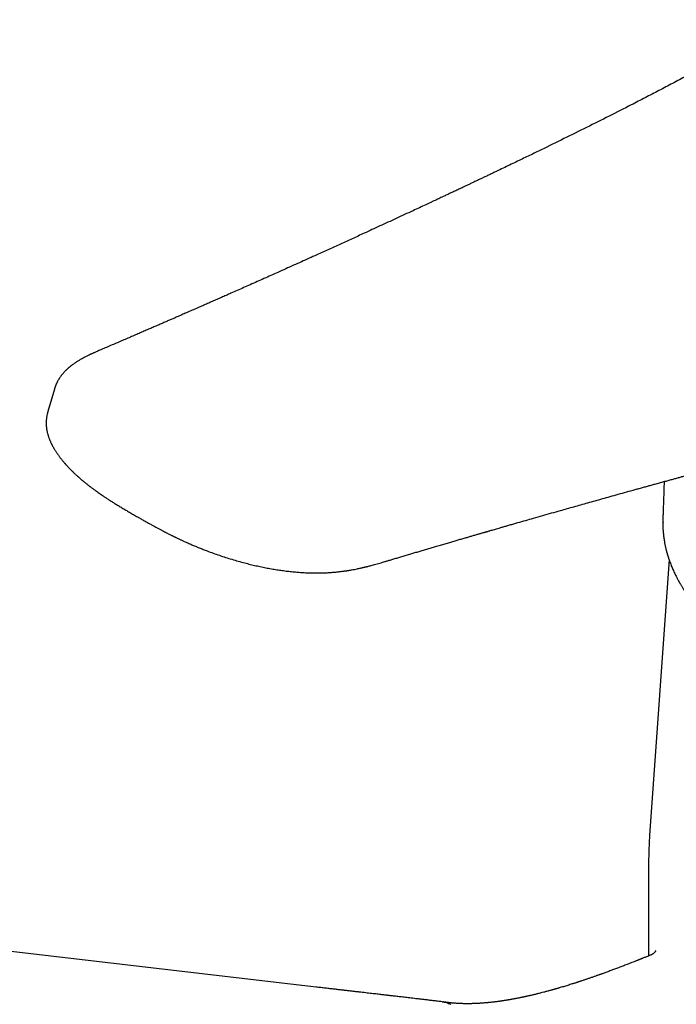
# Model space of a CAD drawing. Header units: millimetres. Extents: x 8 to 974, y 12 to 718.
# Tile 24 of 37: x 755 to 802, y 234 to 306. Entities that reach past the tile are written whole.
import ezdxf

# ---------------------------------------------------------------- set-up
doc = ezdxf.new("R2010")
doc.units = ezdxf.units.MM

msp = doc.modelspace()

# ---------------------------------------------------------------- linework, layer by layer
at = {"color": 7, "linetype": 'Continuous', "lineweight": 30}
for p, q in [((757.066, 278.835), (756.592, 277.208)), ((757.087, 278.829), (757.097, 278.851)), ((756.598, 277.206), (756.589, 277.184)), ((763.151, 269.52), (763.155, 269.518)), ((801.275, 269.196), (801.276, 269.109)), ((801.713, 266.446), (800.319, 246.728)), ((800.23, 244.225), (800.23, 237.651))]:
    msp.add_line(p, q, dxfattribs=at)
at = {"color": 7, "linetype": 'Continuous', "lineweight": 30, "flags": 128}
msp.add_lwpolyline([(776.074, 235.389), (740.623, 239.514), (702.886, 243.907)], dxfattribs=at)
at = {"color": 7, "linetype": 'Continuous', "lineweight": 30}
for points, knots in [([(810.323, 305.668), (810.292, 305.652), (810.202, 305.606), (810.058, 305.533), (809.896, 305.449), (809.75, 305.371), (809.617, 305.301), (809.5, 305.237), (809.395, 305.181), (809.306, 305.132), (809.231, 305.091), (809.17, 305.057), (809.118, 305.027), (809.072, 305.001), (809.03, 304.978), (808.991, 304.956), (808.956, 304.936), (808.91, 304.91), (808.847, 304.874), (808.764, 304.827), (808.672, 304.774), (808.571, 304.716), (808.464, 304.655), (808.339, 304.583), (808.194, 304.499), (808.03, 304.404), (807.857, 304.304), (807.676, 304.199), (807.486, 304.089), (807.288, 303.975), (807.083, 303.857), (806.777, 303.681), (806.376, 303.453), (805.884, 303.174), (805.398, 302.9), (804.918, 302.633), (804.444, 302.372), (803.799, 302.019), (802.98, 301.575), (801.981, 301.043), (800.982, 300.517), (799.98, 299.996), (798.774, 299.375), (797.357, 298.655), (795.727, 297.838), (794.085, 297.025), (792.844, 296.417), (792.01, 296.012), (791.585, 295.806), (791.15, 295.596), (790.704, 295.38), (790.246, 295.16), (789.776, 294.935), (789.375, 294.743), (789.045, 294.585), (788.79, 294.463), (788.534, 294.342), (788.283, 294.222), (788.04, 294.106), (787.795, 293.99), (787.549, 293.874), (787.305, 293.758), (787.075, 293.649), (786.87, 293.552), (786.688, 293.466), (786.526, 293.39), (786.371, 293.317), (786.221, 293.246), (786.074, 293.177), (785.94, 293.114), (785.816, 293.055), (785.698, 293), (785.572, 292.941), (785.437, 292.877), (785.294, 292.81), (785.141, 292.738), (784.98, 292.663), (784.811, 292.583), (784.632, 292.5), (784.445, 292.412), (784.25, 292.321), (783.961, 292.186), (783.582, 292.009), (783.064, 291.768), (782.502, 291.506), (781.895, 291.225), (781.301, 290.951), (780.716, 290.681), (780.137, 290.414), (779.466, 290.106), (778.704, 289.757), (777.848, 289.366), (776.989, 288.975), (776.229, 288.631), (775.567, 288.331), (775.005, 288.077), (774.438, 287.822), (773.869, 287.567), (773.32, 287.32), (772.794, 287.085), (772.289, 286.86), (771.79, 286.637), (771.298, 286.418), (770.815, 286.204), (770.346, 285.996), (769.923, 285.809), (769.544, 285.641), (769.206, 285.492), (768.871, 285.345), (768.535, 285.196), (768.19, 285.045), (767.837, 284.89), (767.464, 284.726), (767.07, 284.554), (766.74, 284.41), (766.49, 284.3), (766.32, 284.226), (766.144, 284.149), (765.946, 284.063), (765.725, 283.967), (765.48, 283.86), (765.221, 283.748), (764.949, 283.63), (764.664, 283.506), (764.366, 283.377), (764.054, 283.242), (763.728, 283.101), (763.39, 282.955), (763.037, 282.803), (762.672, 282.646), (762.3, 282.486), (761.923, 282.324), (761.542, 282.16), (761.148, 281.992), (760.848, 281.863), (760.679, 281.791), (760.646, 281.777)], [0, 0, 0, 0, 0.001888, 0.0054687, 0.0087901, 0.0118464, 0.0145863, 0.0170645, 0.0192801, 0.0212329, 0.0227549, 0.0240686, 0.0251765, 0.0261629, 0.0270761, 0.0279171, 0.0286859, 0.0293827, 0.0309981, 0.0328298, 0.0348812, 0.0371476, 0.0395498, 0.0420571, 0.0455797, 0.0492908, 0.0531905, 0.0572796, 0.061559, 0.0660287, 0.0706888, 0.0754541, 0.0866558, 0.0976504, 0.1084422, 0.1190352, 0.1294316, 0.1396396, 0.1612843, 0.1827062, 0.2039099, 0.2250416, 0.2461749, 0.2797918, 0.3134051, 0.3470183, 0.3806336, 0.3890857, 0.397637, 0.4064099, 0.4154047, 0.4246214, 0.4340599, 0.44372, 0.448765, 0.4538683, 0.45903, 0.4641079, 0.4689651, 0.4736016, 0.4787827, 0.4836572, 0.4882252, 0.4924867, 0.4959142, 0.4991139, 0.5021614, 0.5051431, 0.5080592, 0.5109096, 0.5131156, 0.5154474, 0.5179509, 0.520626, 0.5234728, 0.5264913, 0.5296814, 0.5330432, 0.5365767, 0.5402818, 0.5441586, 0.5481457, 0.557456, 0.5666287, 0.5788186, 0.5907567, 0.602443, 0.6138897, 0.6252354, 0.6365189, 0.6533275, 0.6699962, 0.6866481, 0.7035767, 0.7143656, 0.725269, 0.7362867, 0.7473551, 0.7583043, 0.7681464, 0.7778823, 0.7875119, 0.7970349, 0.806348, 0.8153665, 0.8240903, 0.8307379, 0.8372036, 0.8435306, 0.8499715, 0.8565672, 0.8633178, 0.8702232, 0.8779809, 0.885925, 0.889097, 0.8923039, 0.8956499, 0.8991726, 0.9035966, 0.9082711, 0.9131959, 0.9183711, 0.9237968, 0.9294728, 0.9353992, 0.9415761, 0.9480033, 0.9546809, 0.9616089, 0.9687872, 0.9757847, 0.9830047, 0.9904473, 0.9981124, 1, 1, 1, 1]), ([(760.648, 281.776), (760.597, 281.755), (760.5, 281.713), (760.36, 281.653), (760.231, 281.597), (760.113, 281.546), (760.008, 281.499), (759.914, 281.457), (759.832, 281.42), (759.761, 281.387), (759.703, 281.36), (759.622, 281.322), (759.5, 281.263), (759.314, 281.17), (759.109, 281.061), (758.906, 280.947), (758.717, 280.831), (758.539, 280.714), (758.407, 280.619), (758.325, 280.558), (758.286, 280.528), (758.244, 280.495), (758.2, 280.459), (758.158, 280.424), (758.121, 280.393), (758.086, 280.363), (758.049, 280.331), (758.012, 280.297), (757.977, 280.265), (757.945, 280.235), (757.905, 280.197), (757.854, 280.146), (757.8, 280.089), (757.747, 280.032), (757.696, 279.975), (757.647, 279.917), (757.604, 279.864), (757.564, 279.813), (757.522, 279.756), (757.479, 279.696), (757.44, 279.638), (757.406, 279.586), (757.372, 279.53), (757.337, 279.47), (757.307, 279.416), (757.284, 279.374), (757.27, 279.345), (757.256, 279.317), (757.24, 279.286), (757.222, 279.248), (757.204, 279.207), (757.185, 279.165), (757.17, 279.128), (757.156, 279.094), (757.146, 279.068), (757.137, 279.044), (757.128, 279.019), (757.116, 278.986), (757.102, 278.944), (757.085, 278.894), (757.074, 278.857), (757.068, 278.837)], [0, 0, 0, 0, 0.033682, 0.064999, 0.093901, 0.12034, 0.144272, 0.165657, 0.184458, 0.200643, 0.214182, 0.22505, 0.256367, 0.298001, 0.35293, 0.400943, 0.443087, 0.490297, 0.535612, 0.545445, 0.555189, 0.56674, 0.579561, 0.5912, 0.601491, 0.610382, 0.6207, 0.632234, 0.642602, 0.651138, 0.659473, 0.67784, 0.696607, 0.709191, 0.727421, 0.744427, 0.757152, 0.769753, 0.784603, 0.800991, 0.815476, 0.827892, 0.839414, 0.855476, 0.871348, 0.878519, 0.885088, 0.891397, 0.898209, 0.906974, 0.917407, 0.926796, 0.935651, 0.9429, 0.949466, 0.953023, 0.958461, 0.965879, 0.975275, 0.98665, 1, 1, 1, 1]), ([(763.155, 269.518), (763.16, 269.514), (763.251, 269.462), (763.422, 269.365), (763.664, 269.229), (763.892, 269.1), (764.108, 268.98), (764.318, 268.865), (764.521, 268.754), (764.715, 268.65), (764.894, 268.555), (765.058, 268.47), (765.204, 268.394), (765.331, 268.329), (765.442, 268.274), (765.537, 268.226), (765.618, 268.186), (765.683, 268.154), (765.73, 268.13), (765.762, 268.115), (765.781, 268.106), (765.794, 268.099), (765.81, 268.092), (765.835, 268.079), (765.873, 268.061), (765.924, 268.036), (765.99, 268.005), (766.066, 267.969), (766.147, 267.93), (766.232, 267.89), (766.318, 267.85), (766.407, 267.809), (766.554, 267.742), (766.765, 267.648), (767.035, 267.53), (767.311, 267.413), (767.588, 267.299), (767.872, 267.186), (768.209, 267.056), (768.599, 266.911), (769.045, 266.755), (769.498, 266.605), (769.956, 266.463), (770.42, 266.327), (770.867, 266.206), (771.296, 266.098), (771.705, 266.001), (772.114, 265.913), (772.52, 265.832), (772.922, 265.759), (773.32, 265.695), (773.712, 265.639), (774.098, 265.591), (774.477, 265.551), (774.848, 265.52), (775.211, 265.497), (775.565, 265.482), (775.91, 265.474), (776.243, 265.473), (776.568, 265.48), (776.885, 265.493), (777.197, 265.512), (777.448, 265.533), (777.64, 265.553), (777.775, 265.567), (777.904, 265.583), (778.021, 265.598), (778.119, 265.611), (778.196, 265.622), (778.247, 265.63), (778.281, 265.635), (778.311, 265.639), (778.354, 265.646), (778.411, 265.655), (778.482, 265.667), (778.561, 265.68), (778.689, 265.703), (778.854, 265.733), (779.033, 265.769), (779.18, 265.8), (779.299, 265.826), (779.405, 265.85), (779.496, 265.872), (779.567, 265.889), (779.621, 265.901), (779.66, 265.911), (779.694, 265.919), (779.731, 265.928), (779.774, 265.939), (779.847, 265.957), (779.947, 265.983), (780.087, 266.02), (780.245, 266.062), (780.421, 266.111), (780.605, 266.164), (780.8, 266.22), (781.007, 266.281), (781.226, 266.347), (781.466, 266.418), (781.728, 266.497), (782.014, 266.582), (782.316, 266.672), (782.635, 266.766), (782.949, 266.859), (783.258, 266.951), (783.56, 267.04), (783.873, 267.132), (784.193, 267.227), (784.515, 267.322), (784.847, 267.419), (785.185, 267.519), (785.528, 267.619), (785.856, 267.715), (786.171, 267.807), (786.473, 267.896), (786.761, 267.98), (787.035, 268.059), (787.293, 268.135), (787.503, 268.196), (787.669, 268.244), (787.793, 268.28), (787.913, 268.315), (788.024, 268.347), (788.123, 268.376), (788.207, 268.4), (788.273, 268.419), (788.322, 268.433), (788.356, 268.443), (788.384, 268.451), (788.415, 268.46), (788.456, 268.472), (788.51, 268.488), (788.575, 268.507), (788.647, 268.528), (788.746, 268.556), (788.872, 268.593), (789.027, 268.638), (789.193, 268.685), (789.389, 268.742), (789.616, 268.807), (789.877, 268.883), (790.154, 268.962), (790.443, 269.045), (790.828, 269.156), (791.305, 269.293), (791.904, 269.464), (792.531, 269.643), (793.184, 269.828), (793.778, 269.997), (794.318, 270.15), (794.81, 270.289), (795.312, 270.43), (795.826, 270.575), (796.352, 270.723), (796.891, 270.874), (797.451, 271.031), (798.035, 271.194), (798.642, 271.363), (799.151, 271.504), (799.556, 271.616), (799.85, 271.698), (800.139, 271.778), (800.419, 271.855), (800.713, 271.936), (801.02, 272.021), (801.338, 272.108), (801.641, 272.192), (801.93, 272.271), (802.204, 272.346), (802.463, 272.417), (802.674, 272.475), (802.841, 272.521), (802.965, 272.555), (803.08, 272.586), (803.183, 272.614), (803.273, 272.639), (803.352, 272.661), (803.415, 272.678), (803.464, 272.691), (803.506, 272.703), (803.555, 272.716), (803.614, 272.732), (803.684, 272.751), (803.766, 272.774), (803.866, 272.801), (803.985, 272.833), (804.124, 272.871), (804.278, 272.913), (804.448, 272.959), (804.634, 273.01), (804.922, 273.088), (805.302, 273.191), (805.758, 273.315), (806.193, 273.432), (806.607, 273.544), (807.006, 273.652), (807.389, 273.755), (807.756, 273.853), (808.105, 273.947), (808.442, 274.037), (808.778, 274.127), (809.126, 274.22), (809.486, 274.316), (809.82, 274.405), (810.128, 274.487), (810.407, 274.562), (810.693, 274.637), (810.984, 274.715), (811.282, 274.793), (811.583, 274.873), (811.873, 274.95), (812.143, 275.021), (812.388, 275.086), (812.618, 275.146), (812.831, 275.202), (813.029, 275.254), (813.183, 275.295), (813.298, 275.325), (813.378, 275.346), (813.454, 275.366), (813.526, 275.385), (813.592, 275.402), (813.65, 275.417), (813.696, 275.43), (813.731, 275.439), (813.755, 275.445), (813.773, 275.45), (813.791, 275.454), (813.812, 275.46), (813.847, 275.469), (813.899, 275.483), (813.971, 275.501), (814.058, 275.524), (814.159, 275.551), (814.274, 275.581), (814.404, 275.615), (814.548, 275.652), (814.707, 275.694), (814.88, 275.739), (815.068, 275.788), (815.27, 275.84), (815.482, 275.895), (815.704, 275.953), (815.934, 276.012), (816.177, 276.075), (816.427, 276.14), (816.784, 276.232), (817.241, 276.349), (817.792, 276.49), (818.33, 276.628), (818.853, 276.761), (819.359, 276.89), (819.848, 277.014), (820.321, 277.134), (820.779, 277.25), (821.185, 277.353), (821.54, 277.442), (821.846, 277.519), (822.145, 277.594), (822.435, 277.666), (822.714, 277.736), (822.979, 277.802), (823.229, 277.863), (823.455, 277.919), (823.657, 277.968), (823.838, 278.012), (824.007, 278.053), (824.159, 278.089), (824.294, 278.121), (824.386, 278.143), (824.445, 278.157), (824.475, 278.164), (824.503, 278.171), (824.532, 278.178), (824.563, 278.185), (824.606, 278.195), (824.663, 278.208), (824.739, 278.226), (824.829, 278.247), (824.928, 278.27), (825.059, 278.3), (825.211, 278.334), (825.375, 278.371), (825.518, 278.403), (825.64, 278.43), (825.747, 278.453), (825.829, 278.471), (825.889, 278.483), (825.93, 278.492), (825.966, 278.5), (826.002, 278.508), (826.045, 278.517), (826.101, 278.528), (826.213, 278.552), (826.372, 278.584), (826.553, 278.621), (826.706, 278.652), (826.837, 278.677), (826.968, 278.702), (827.103, 278.728), (827.24, 278.754), (827.373, 278.778), (827.481, 278.798), (827.57, 278.814), (827.639, 278.826), (827.707, 278.838), (827.774, 278.85), (827.835, 278.86), (827.893, 278.87), (827.948, 278.88), (828.004, 278.889), (828.06, 278.898), (828.115, 278.907), (828.161, 278.915), (828.195, 278.92), (828.225, 278.925), (828.243, 278.928), (828.253, 278.929), (828.252, 278.929), (828.252, 278.929)], [0, 0, 0, 0, 0.000295, 0.004492, 0.008469, 0.012226, 0.015763, 0.01908, 0.022475, 0.025604, 0.028466, 0.031063, 0.033393, 0.035354, 0.037076, 0.038559, 0.039804, 0.040809, 0.041576, 0.041995, 0.042279, 0.042432, 0.042608, 0.043002, 0.043579, 0.044339, 0.04536, 0.046555, 0.047792, 0.049059, 0.050354, 0.051679, 0.053033, 0.056907, 0.061002, 0.064843, 0.068837, 0.072843, 0.076842, 0.082885, 0.088911, 0.094922, 0.100918, 0.106897, 0.112857, 0.117952, 0.123034, 0.12807, 0.133018, 0.137878, 0.142652, 0.147337, 0.151931, 0.156435, 0.160849, 0.165175, 0.169411, 0.173555, 0.177612, 0.18156, 0.185497, 0.189424, 0.19334, 0.195095, 0.196848, 0.198597, 0.200172, 0.201474, 0.202503, 0.203259, 0.2035, 0.203885, 0.204459, 0.205223, 0.206176, 0.207301, 0.208432, 0.211385, 0.214106, 0.215908, 0.21759, 0.21913, 0.220438, 0.221509, 0.222218, 0.222761, 0.223203, 0.223743, 0.224394, 0.225141, 0.226989, 0.228916, 0.231556, 0.234332, 0.237258, 0.240391, 0.243741, 0.247307, 0.251088, 0.255496, 0.260165, 0.265096, 0.270289, 0.275745, 0.280493, 0.285424, 0.290539, 0.295837, 0.30115, 0.306289, 0.312123, 0.317715, 0.323066, 0.328175, 0.333129, 0.337833, 0.342286, 0.346489, 0.350441, 0.35255, 0.354579, 0.35653, 0.35838, 0.360001, 0.361373, 0.362496, 0.363201, 0.363754, 0.364154, 0.36459, 0.365255, 0.366133, 0.367227, 0.368425, 0.369676, 0.372039, 0.374569, 0.377266, 0.38013, 0.384089, 0.388329, 0.392849, 0.397605, 0.402365, 0.411626, 0.420771, 0.431507, 0.442078, 0.452484, 0.460336, 0.468244, 0.476343, 0.484632, 0.493111, 0.501781, 0.510642, 0.520183, 0.529936, 0.5399, 0.54467, 0.549437, 0.554066, 0.558551, 0.56289, 0.568215, 0.573304, 0.578157, 0.582775, 0.587158, 0.591305, 0.595216, 0.597304, 0.59931, 0.601149, 0.602793, 0.604243, 0.605498, 0.606558, 0.607243, 0.607848, 0.60861, 0.609555, 0.610681, 0.61199, 0.61348, 0.615449, 0.617667, 0.620131, 0.622844, 0.625805, 0.629009, 0.636624, 0.643971, 0.650802, 0.657385, 0.663721, 0.669808, 0.675648, 0.68124, 0.686391, 0.691715, 0.697227, 0.702928, 0.708816, 0.713138, 0.717555, 0.722069, 0.726679, 0.731384, 0.736186, 0.740971, 0.745103, 0.748981, 0.752605, 0.755975, 0.759091, 0.761954, 0.763277, 0.764537, 0.765735, 0.766871, 0.767942, 0.768866, 0.769607, 0.770127, 0.770492, 0.770725, 0.770993, 0.771332, 0.771742, 0.772651, 0.773787, 0.77515, 0.77674, 0.778557, 0.780601, 0.782872, 0.78537, 0.788094, 0.791046, 0.794224, 0.797629, 0.801048, 0.804667, 0.808489, 0.812478, 0.816452, 0.825319, 0.833959, 0.842373, 0.85056, 0.85852, 0.866117, 0.873496, 0.880656, 0.887597, 0.89248, 0.897248, 0.901902, 0.906441, 0.910805, 0.914926, 0.918806, 0.922443, 0.925443, 0.928256, 0.930881, 0.933319, 0.93531, 0.937166, 0.93763, 0.938086, 0.938533, 0.938971, 0.939422, 0.940011, 0.940956, 0.94214, 0.943564, 0.945191, 0.946787, 0.949715, 0.952368, 0.954505, 0.956424, 0.958117, 0.959572, 0.960297, 0.960944, 0.961514, 0.962017, 0.962666, 0.963549, 0.964664, 0.967996, 0.971133, 0.973305, 0.975358, 0.977401, 0.979639, 0.981955, 0.984044, 0.986176, 0.987344, 0.988493, 0.989624, 0.990772, 0.991892, 0.992792, 0.993749, 0.994765, 0.995802, 0.996784, 0.997781, 0.998429, 0.998959, 0.999517, 0.999922, 1, 1, 1, 1]), ([(756.585, 277.185), (756.58, 277.166), (756.57, 277.131), (756.558, 277.084), (756.549, 277.049), (756.542, 277.023), (756.526, 276.952), (756.505, 276.851), (756.485, 276.716), (756.471, 276.588), (756.464, 276.464), (756.462, 276.333), (756.467, 276.208), (756.477, 276.09), (756.488, 275.993), (756.501, 275.909), (756.516, 275.827), (756.531, 275.75), (756.549, 275.675), (756.568, 275.598), (756.591, 275.517), (756.617, 275.431), (756.645, 275.346), (756.67, 275.276), (756.691, 275.221), (756.708, 275.176), (756.729, 275.125), (756.756, 275.06), (756.788, 274.988), (756.822, 274.915), (756.852, 274.853), (756.879, 274.797), (756.917, 274.725), (756.966, 274.633), (757.021, 274.536), (757.071, 274.452), (757.116, 274.379), (757.163, 274.304), (757.212, 274.23), (757.26, 274.158), (757.309, 274.088), (757.359, 274.017), (757.41, 273.947), (757.461, 273.879), (757.509, 273.816), (757.555, 273.757), (757.604, 273.696), (757.653, 273.636), (757.703, 273.575), (757.751, 273.518), (757.797, 273.464), (757.835, 273.421), (757.864, 273.388), (757.886, 273.363), (757.909, 273.338), (757.94, 273.302), (757.984, 273.255), (758.037, 273.198), (758.092, 273.138), (758.149, 273.079), (758.206, 273.021), (758.256, 272.97), (758.298, 272.928), (758.329, 272.897), (758.354, 272.872), (758.374, 272.853), (758.394, 272.833), (758.421, 272.807), (758.458, 272.772), (758.505, 272.727), (758.561, 272.674), (758.622, 272.617), (758.705, 272.541), (758.805, 272.451), (758.923, 272.347), (759.035, 272.251), (759.139, 272.164), (759.23, 272.088), (759.31, 272.023), (759.383, 271.965), (759.451, 271.911), (759.519, 271.857), (759.582, 271.809), (759.639, 271.765), (759.692, 271.724), (759.75, 271.68), (759.816, 271.631), (759.892, 271.574), (759.977, 271.512), (760.075, 271.44), (760.189, 271.359), (760.317, 271.268), (760.459, 271.17), (760.613, 271.065), (760.785, 270.95), (760.975, 270.825), (761.184, 270.691), (761.41, 270.549), (761.651, 270.4), (761.909, 270.244), (762.178, 270.084), (762.457, 269.92), (762.744, 269.754), (762.977, 269.619), (763.114, 269.541), (763.151, 269.52)], [0, 0, 0, 0, 0.004182, 0.007533, 0.010077, 0.012211, 0.014444, 0.028926, 0.041178, 0.054412, 0.069283, 0.080403, 0.096762, 0.110466, 0.119385, 0.129302, 0.13852, 0.147181, 0.155545, 0.164128, 0.173395, 0.183423, 0.193771, 0.203054, 0.207808, 0.212873, 0.218846, 0.225726, 0.235706, 0.244283, 0.251461, 0.257722, 0.264102, 0.27708, 0.290438, 0.298607, 0.307457, 0.31682, 0.325741, 0.334159, 0.343078, 0.35141, 0.360312, 0.368817, 0.3766, 0.383675, 0.391059, 0.399382, 0.406429, 0.414017, 0.421065, 0.426904, 0.430644, 0.433639, 0.436578, 0.440443, 0.447274, 0.454987, 0.462712, 0.470448, 0.478196, 0.485726, 0.490733, 0.494841, 0.498051, 0.500367, 0.502754, 0.505947, 0.510843, 0.516901, 0.524119, 0.532174, 0.54009, 0.555042, 0.569202, 0.582761, 0.595031, 0.60558, 0.614554, 0.62262, 0.630209, 0.637849, 0.645543, 0.651173, 0.656835, 0.663074, 0.670302, 0.678518, 0.687722, 0.697914, 0.710265, 0.723811, 0.73855, 0.75448, 0.771602, 0.791063, 0.811864, 0.834005, 0.857485, 0.882303, 0.908456, 0.934337, 0.961402, 0.989653, 1, 1, 1, 1]), ([(801.356, 272.113), (801.351, 271.968), (801.345, 271.746), (801.335, 271.448), (801.329, 271.222), (801.322, 271), (801.315, 270.783), (801.307, 270.565), (801.299, 270.346), (801.291, 270.13), (801.284, 269.927), (801.277, 269.736), (801.272, 269.584), (801.268, 269.468), (801.266, 269.387), (801.264, 269.308), (801.263, 269.246), (801.263, 269.208), (801.262, 269.196)], [0, 0, 0, 0, 0.157235, 0.239427, 0.320349, 0.400001, 0.478384, 0.554064, 0.63428, 0.708368, 0.776392, 0.838443, 0.894648, 0.920615, 0.945192, 0.96841, 0.990307, 1, 1, 1, 1]), ([(801.263, 269.213), (801.262, 269.102), (801.261, 268.88), (801.278, 268.552), (801.307, 268.231), (801.341, 267.975), (801.372, 267.781), (801.395, 267.652), (801.418, 267.531), (801.441, 267.422), (801.462, 267.324), (801.482, 267.239), (801.498, 267.176), (801.509, 267.132), (801.516, 267.104), (801.522, 267.079), (801.529, 267.054), (801.537, 267.023), (801.548, 266.981), (801.562, 266.93), (801.579, 266.87), (801.598, 266.804), (801.619, 266.733), (801.641, 266.662), (801.664, 266.593), (801.698, 266.488), (801.745, 266.35), (801.807, 266.183), (801.868, 266.026), (801.931, 265.87), (801.997, 265.718), (802.064, 265.57), (802.128, 265.433), (802.19, 265.306), (802.245, 265.196), (802.293, 265.103), (802.335, 265.025), (802.373, 264.954), (802.408, 264.89), (802.436, 264.839), (802.461, 264.796), (802.485, 264.754), (802.513, 264.704), (802.548, 264.645), (802.588, 264.577), (802.634, 264.501), (802.685, 264.417), (802.74, 264.328), (802.847, 264.161), (803.007, 263.921), (803.232, 263.605), (803.471, 263.29), (803.728, 262.971), (803.969, 262.689), (804.191, 262.441), (804.348, 262.272), (804.467, 262.148), (804.54, 262.073), (804.606, 262.006), (804.664, 261.947), (804.713, 261.898), (804.753, 261.859), (804.785, 261.827), (804.813, 261.799), (804.846, 261.767), (804.888, 261.726), (804.941, 261.676), (805.009, 261.611), (805.094, 261.531), (805.199, 261.433), (805.317, 261.325), (805.451, 261.205), (805.6, 261.074), (805.767, 260.931), (805.948, 260.779), (806.142, 260.62), (806.369, 260.439), (806.631, 260.236), (806.932, 260.012), (807.238, 259.792), (807.55, 259.575), (807.866, 259.363), (808.197, 259.148), (808.546, 258.93), (808.906, 258.712), (809.154, 258.569), (809.278, 258.497)], [0, 0, 0, 0, 0.027266, 0.054131, 0.080569, 0.106555, 0.11784, 0.128937, 0.139103, 0.14818, 0.156524, 0.163676, 0.169639, 0.17239, 0.174787, 0.176832, 0.178631, 0.181157, 0.184639, 0.189078, 0.193985, 0.199693, 0.205764, 0.211725, 0.217577, 0.223324, 0.238203, 0.25233, 0.265704, 0.278324, 0.291983, 0.304658, 0.316459, 0.327401, 0.337482, 0.344799, 0.351584, 0.357836, 0.363446, 0.368192, 0.371174, 0.374776, 0.379182, 0.384393, 0.390409, 0.397101, 0.40457, 0.412613, 0.420655, 0.449069, 0.476998, 0.506187, 0.535317, 0.565079, 0.585067, 0.605328, 0.613318, 0.62065, 0.627104, 0.63268, 0.637457, 0.641323, 0.64428, 0.646648, 0.649394, 0.653658, 0.658628, 0.66423, 0.672721, 0.682344, 0.693101, 0.704991, 0.718263, 0.732711, 0.748336, 0.764775, 0.781722, 0.804685, 0.828524, 0.853243, 0.876061, 0.899587, 0.923824, 0.948777, 0.974451, 1, 1, 1, 1]), ([(800.319, 246.728), (800.317, 246.697), (800.303, 246.519), (800.284, 246.191), (800.262, 245.747), (800.246, 245.302), (800.235, 244.858), (800.23, 244.498), (800.231, 244.287), (800.231, 244.225)], [0, 0, 0, 0, 0.037125, 0.214752, 0.392354, 0.569926, 0.747466, 0.924972, 1, 1, 1, 1]), ([(800.388, 237.715), (800.353, 237.701), (800.272, 237.668), (800.15, 237.619), (800.028, 237.569), (799.92, 237.526), (799.827, 237.489), (799.75, 237.457), (799.69, 237.433), (799.646, 237.416), (799.616, 237.404), (799.595, 237.395), (799.577, 237.389), (799.56, 237.382), (799.538, 237.373), (799.511, 237.362), (799.473, 237.347), (799.42, 237.326), (799.351, 237.298), (799.27, 237.267), (798.987, 237.155), (798.63, 237.016), (798.204, 236.853), (797.908, 236.74), (797.621, 236.633), (797.387, 236.546), (797.201, 236.478), (797.063, 236.427), (796.935, 236.381), (796.826, 236.342), (796.736, 236.309), (796.656, 236.281), (796.57, 236.25), (796.479, 236.218), (796.382, 236.183), (796.282, 236.148), (796.175, 236.111), (796.066, 236.073), (795.924, 236.025), (795.752, 235.965), (795.579, 235.907), (795.442, 235.861), (795.343, 235.828), (795.252, 235.799), (795.174, 235.773), (795.107, 235.751), (795.05, 235.732), (794.994, 235.714), (794.932, 235.694), (794.858, 235.67), (794.772, 235.643), (794.657, 235.606), (794.518, 235.563), (794.36, 235.513), (794.202, 235.465), (794.045, 235.417), (793.891, 235.371), (793.763, 235.333), (793.664, 235.304), (793.595, 235.284), (793.532, 235.266), (793.477, 235.25), (793.427, 235.236), (793.373, 235.221), (793.31, 235.203), (793.232, 235.181), (793.143, 235.156), (793.004, 235.118), (792.825, 235.069), (792.611, 235.012), (792.43, 234.966), (792.282, 234.928), (792.167, 234.899), (792.057, 234.872), (791.945, 234.845), (791.825, 234.816), (791.72, 234.792), (791.634, 234.772), (791.568, 234.757), (791.499, 234.741), (791.43, 234.725), (791.365, 234.711), (791.308, 234.698), (791.262, 234.688), (791.225, 234.68), (791.192, 234.673), (791.159, 234.666), (791.113, 234.656), (791.052, 234.644), (790.974, 234.627), (790.887, 234.609), (790.794, 234.591), (790.695, 234.571), (790.591, 234.551), (790.488, 234.531), (790.391, 234.513), (790.31, 234.498), (790.243, 234.486), (790.184, 234.476), (790.126, 234.466), (790.065, 234.456), (790.003, 234.445), (789.936, 234.434), (789.862, 234.422), (789.78, 234.409), (789.703, 234.397), (789.634, 234.386), (789.58, 234.378), (789.535, 234.372), (789.496, 234.366), (789.456, 234.36), (789.411, 234.354), (789.361, 234.347), (789.306, 234.339), (789.244, 234.331), (789.175, 234.322), (789.1, 234.313), (789.005, 234.301), (788.899, 234.288), (788.779, 234.275), (788.663, 234.263), (788.547, 234.252), (788.429, 234.241), (788.306, 234.23), (788.193, 234.221), (788.097, 234.215), (788.023, 234.21), (787.958, 234.206), (787.899, 234.202), (787.843, 234.199), (787.786, 234.196), (787.724, 234.193), (787.651, 234.19), (787.565, 234.187), (787.47, 234.184), (787.373, 234.181), (787.274, 234.18), (787.175, 234.179), (787.074, 234.178), (786.979, 234.178), (786.892, 234.179), (786.811, 234.181), (786.731, 234.183), (786.646, 234.185), (786.548, 234.189), (786.44, 234.194), (786.325, 234.2), (786.218, 234.207), (786.116, 234.215), (786.013, 234.223), (785.928, 234.231), (785.862, 234.238), (785.816, 234.242), (785.768, 234.248), (785.716, 234.254), (785.665, 234.26), (785.622, 234.265), (785.589, 234.269), (785.564, 234.273), (785.538, 234.276), (785.507, 234.28), (785.467, 234.286), (785.42, 234.293), (785.365, 234.301), (785.325, 234.307), (785.304, 234.311)], [0, 0, 0, 0, 0.006352, 0.014693, 0.022127, 0.028652, 0.034269, 0.038979, 0.042782, 0.045168, 0.046975, 0.048203, 0.049034, 0.050091, 0.051426, 0.053038, 0.054929, 0.058461, 0.06268, 0.067584, 0.073151, 0.114324, 0.132731, 0.151078, 0.168639, 0.185229, 0.194096, 0.202657, 0.210583, 0.217652, 0.222605, 0.227136, 0.232327, 0.238459, 0.244041, 0.250224, 0.256944, 0.26369, 0.270348, 0.283173, 0.295662, 0.302265, 0.308574, 0.314165, 0.319025, 0.323153, 0.326552, 0.329687, 0.333558, 0.338167, 0.343514, 0.349596, 0.359543, 0.369475, 0.379336, 0.389127, 0.398846, 0.408321, 0.41311, 0.417464, 0.421384, 0.424871, 0.427925, 0.430845, 0.434989, 0.439925, 0.445652, 0.451861, 0.466158, 0.47973, 0.492729, 0.500693, 0.508042, 0.5148, 0.52191, 0.529593, 0.538074, 0.542125, 0.54637, 0.550809, 0.555441, 0.559818, 0.563547, 0.56647, 0.568819, 0.570757, 0.572896, 0.575294, 0.579739, 0.584865, 0.590624, 0.59677, 0.603268, 0.610117, 0.617317, 0.623862, 0.629288, 0.63353, 0.637155, 0.641065, 0.645271, 0.649211, 0.653678, 0.658675, 0.664201, 0.670158, 0.674405, 0.678063, 0.681134, 0.683645, 0.686082, 0.689345, 0.69278, 0.696439, 0.700628, 0.705397, 0.710747, 0.716196, 0.724905, 0.732986, 0.741175, 0.749361, 0.75744, 0.766098, 0.775597, 0.781649, 0.786879, 0.791494, 0.795767, 0.799712, 0.803753, 0.808099, 0.813404, 0.819786, 0.827185, 0.834473, 0.84133, 0.849387, 0.856941, 0.864205, 0.871219, 0.876757, 0.883011, 0.889843, 0.896476, 0.906081, 0.915369, 0.923983, 0.931892, 0.940018, 0.949079, 0.95283, 0.956507, 0.960503, 0.964842, 0.969365, 0.97347, 0.975666, 0.977696, 0.979719, 0.982373, 0.985728, 0.989783, 0.99454, 1, 1, 1, 1]), ([(800.747, 238.03), (800.747, 238.029), (800.747, 238.029), (800.742, 238.019), (800.732, 238.001), (800.72, 237.981), (800.707, 237.961), (800.691, 237.94), (800.674, 237.919), (800.656, 237.899), (800.637, 237.879), (800.618, 237.861), (800.596, 237.842), (800.572, 237.822), (800.539, 237.797), (800.496, 237.769), (800.445, 237.74), (800.407, 237.724), (800.387, 237.716)], [0, 0, 0, 0, 0.0838, 0.178298, 0.270822, 0.332274, 0.389314, 0.445108, 0.502031, 0.54421, 0.589994, 0.63951, 0.672464, 0.716945, 0.772929, 0.84035, 0.91909, 1, 1, 1, 1]), ([(785.225, 234.322), (785.116, 234.334), (784.902, 234.36), (784.588, 234.396), (784.286, 234.432), (783.996, 234.466), (783.719, 234.498), (783.459, 234.529), (783.216, 234.557), (782.989, 234.583), (782.773, 234.609), (782.568, 234.633), (782.374, 234.655), (782.191, 234.677), (782.019, 234.697), (781.858, 234.715), (781.708, 234.733), (781.578, 234.748), (781.466, 234.761), (781.37, 234.772), (781.277, 234.783), (781.18, 234.794), (781.064, 234.808), (780.927, 234.824), (780.765, 234.843), (780.591, 234.863), (780.404, 234.885), (780.205, 234.908), (779.999, 234.932), (779.784, 234.957), (779.563, 234.983), (779.33, 235.01), (779.087, 235.038), (778.832, 235.068), (778.567, 235.098), (778.29, 235.131), (778.003, 235.164), (777.704, 235.199), (777.396, 235.235), (777.08, 235.272), (776.754, 235.31), (776.418, 235.349), (776.19, 235.375), (776.074, 235.389)], [0, 0, 0, 0, 0.035633, 0.069915, 0.102846, 0.134426, 0.164656, 0.193536, 0.219529, 0.244322, 0.267915, 0.290309, 0.311503, 0.331497, 0.350293, 0.367889, 0.384285, 0.399483, 0.410582, 0.420942, 0.430811, 0.441294, 0.45252, 0.468852, 0.486539, 0.50558, 0.525976, 0.547726, 0.570831, 0.593856, 0.618085, 0.643518, 0.670156, 0.697998, 0.727044, 0.757295, 0.788751, 0.821412, 0.855278, 0.889713, 0.925311, 0.962073, 1, 1, 1, 1]), ([(785.225, 234.32), (785.273, 234.314), (785.379, 234.3), (785.538, 234.26), (785.701, 234.206), (785.804, 234.159), (785.855, 234.136)], [0, 0, 0, 0, 0.223399, 0.48815, 0.747159, 1, 1, 1, 1])]:
    msp.add_open_spline(points, degree=3, knots=knots, dxfattribs=at)

doc.saveas('drawing.dxf')
